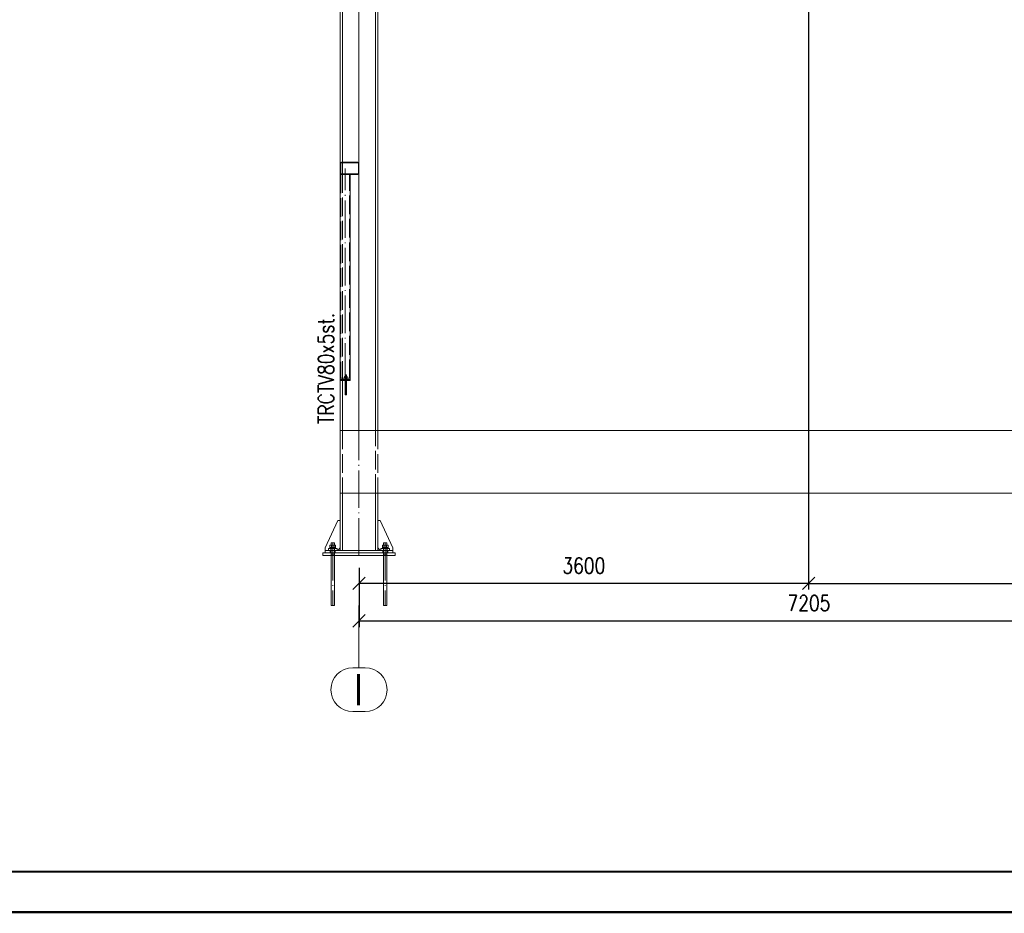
# Paper-space layout 'Layout1' of a CAD drawing. Extents: x -2 to 1380, y -36 to 422.
# Tile 14 of 58: x 655 to 813, y 0 to 143. Entities that reach past the tile are written whole.
import ezdxf
from ezdxf.enums import TextEntityAlignment as Align

# ---------------------------------------------------------------- set-up
doc = ezdxf.new("R2010")
doc.units = 0
for name, pattern in [('ACAD_ISO02W100', [15, 12, -3]), ('ACAD_ISO04W100', [30.5, 24, -3, 0.5, -3]), ('HP_01_CER_B', [8, 5, -1, 1, -1])]:
    doc.linetypes.add(name, pattern=pattern)
doc.layers.get('0').update_dxf_attribs({"linetype": 'CONTINUOUS'})
doc.layers.get('DEFPOINTS').update_dxf_attribs({"color": 132, "linetype": 'CONTINUOUS'})
doc.layers.add('RAMECEK_HP', color=251, linetype='CONTINUOUS')
for name, color, linetype, lineweight in [('SS_1.ET-HALA_TaO-DODAVKA_STAVEBNI', 9, 'CONTINUOUS', 13), ('SS_1.ET-HALA_TaO-KCE_LEMOVANI', 9, 'CONTINUOUS', 13), ('SS_1.ET-HALA_TaO-PODLAHA', 9, 'CONTINUOUS', 13), ('SS_1.ET-HALA_TaO-PODLITI', 9, 'CONTINUOUS', 13), ('SS_1.ET-HALA_TaO-PRISTAVBA-SLOUP', 9, 'CONTINUOUS', 13), ('SS_1.ET-HALA_TaO-RASTR', 7, 'HP_01_CER_B', 13), ('SS_KOTY', 3, 'CONTINUOUS', 25), ('SS_STAV.OK-POPIS_PROFILU', 9, 'CONTINUOUS', 13)]:
    doc.layers.add(name, color=color, linetype=linetype, lineweight=lineweight)
doc.styles.add('ROMANS', font='romans.shx', dxfattribs={"width": 0.8})
doc.styles.add('romans.shx', font='romans.shx', dxfattribs={"height": 5})
doc.dimstyles.new('A-1_(2.5)_50AS', dxfattribs={"dimtxt": 2.5, "dimasz": 2, "dimexe": 1, "dimexo": 2, "dimgap": 0, "dimtad": 0, "dimdec": 1, "dimlfac": 50, "dimrnd": 1, "dimtxsty": 'ROMANS', "dimblk1": 'OBLIQUE', "dimblk2": 'OBLIQUE', "dimsah": 1, "dimcen": 2, "dimclrd": 256, "dimclre": 256, "dimclrt": 256, "dimadec": 1, "dimazin": 2, "dimtfac": 0.714286, "dimtdec": 1, "dimtmove": 0, "dimatfit": 3, "dimldrblk": 'OPEN', "dimfxl": 1, "dimtvp": 1.142857, "dimtfill": 1, "dimtolj": 1, "dimlwd": -1, "dimlwe": -1, "dimarcsym": 0})

# ---------------------------------------------------------------- blocks, each defined once
blk = doc.blocks.new('*U6')
at = {"layer": 'RAMECEK_HP', "lineweight": 35, "const_width": 0.35}
for points in [[(0, 420), (0, 0), (1188, 0), (1188, 420)], [(6.5, 413.5), (6.5, 6.5), (1181.5, 6.5), (1181.5, 413.5)]]:
    blk.add_lwpolyline(points, close=True, dxfattribs=at)
at = {"layer": 'DEFPOINTS', "style": 'ROMANS', "width": 0.8}
blk.add_attdef('TISK', text='', height=10, dxfattribs=at).set_placement((1188, -33), align=Align.RIGHT)
blk = doc.blocks.new('_Oblique')
at = {"color": 0, "linetype": 'ByBlock', "lineweight": -2}
blk.add_line((-0.5, -0.5), (0.5, 0.5), dxfattribs=at)
blk = doc.blocks.new('*D54')
at = {"layer": 'DEFPOINTS', "color": 0, "transparency": 16777216}
for p in [(781.5, 176.73, 243843.55), (853.6, 57.13, 243827.67), (853.6, 52.66)]:
    blk.add_point(p, dxfattribs=at)
at = {"layer": 'SS_KOTY', "transparency": 16777216}
for p, q in [((781.5, 174.73), (781.5, 51.66)), ((853.6, 55.13), (853.6, 51.66)), ((781.5, 52.66), (853.6, 52.66))]:
    blk.add_line(p, q, dxfattribs=at)
at = {"layer": 'SS_KOTY', "transparency": 16777216, "xscale": 2, "yscale": 2, "zscale": 2, "rotation": 180}
blk.add_blockref('_Oblique', (781.5, 52.66), dxfattribs=at)
at = {"layer": 'SS_KOTY', "transparency": 16777216, "xscale": 2, "yscale": 2, "zscale": 2}
blk.add_blockref('_Oblique', (853.6, 52.66), dxfattribs=at)
at = {"layer": 'SS_KOTY', "transparency": 16777216, "insert": (817.55, 55.51), "char_height": 2.5, "attachment_point": 5, "style": 'ROMANS', "bg_fill": 3, "box_fill_scale": 1.1, "bg_fill_color": 256, "bg_fill_true_color": 13158600, "bg_fill_transparency": 0}
blk.add_mtext('\\A1;3605', dxfattribs=at)
blk = doc.blocks.new('_OPEN')
at = {"color": 0, "linetype": 'ByBlock'}
for p, q in [((-1, 0.167), (0, 0)), ((0, 0), (-1, -0.167)), ((0, 0), (-1, 0))]:
    blk.add_line(p, q, dxfattribs=at)
blk = doc.blocks.new('*D55')
at = {"layer": 'DEFPOINTS', "color": 0, "transparency": 16777216}
for p in [(781.5, 176.73, 243843.55), (709.5, 57.13, 243827.67), (709.5, 52.66)]:
    blk.add_point(p, dxfattribs=at)
at = {"layer": 'SS_KOTY', "transparency": 16777216}
for p, q in [((781.5, 174.73), (781.5, 51.66)), ((709.5, 55.13), (709.5, 51.66)), ((781.5, 52.66), (709.5, 52.66))]:
    blk.add_line(p, q, dxfattribs=at)
at = {"layer": 'SS_KOTY', "transparency": 16777216, "xscale": 2, "yscale": 2, "zscale": 2, "rotation": 180}
blk.add_blockref('_Oblique', (709.5, 52.66), dxfattribs=at)
at = {"layer": 'SS_KOTY', "transparency": 16777216, "xscale": 2, "yscale": 2, "zscale": 2}
blk.add_blockref('_Oblique', (781.5, 52.66), dxfattribs=at)
at = {"layer": 'SS_KOTY', "transparency": 16777216, "insert": (745.5, 55.51), "char_height": 2.5, "attachment_point": 5, "style": 'ROMANS', "bg_fill": 3, "box_fill_scale": 1.1, "bg_fill_color": 256, "bg_fill_true_color": 13158600, "bg_fill_transparency": 0}
blk.add_mtext('\\A1;3600', dxfattribs=at)
blk = doc.blocks.new('*D56')
at = {"layer": 'DEFPOINTS', "color": 0, "transparency": 16777216}
for p in [(709.5, 57.13, 243827.67), (853.6, 57.13, 243827.67), (853.6, 46.66)]:
    blk.add_point(p, dxfattribs=at)
at = {"layer": 'SS_KOTY', "transparency": 16777216}
for p, q in [((709.5, 55.13), (709.5, 45.66)), ((853.6, 55.13), (853.6, 45.66)), ((709.5, 46.66), (853.6, 46.66))]:
    blk.add_line(p, q, dxfattribs=at)
at = {"layer": 'SS_KOTY', "transparency": 16777216, "xscale": 2, "yscale": 2, "zscale": 2, "rotation": 180}
blk.add_blockref('_Oblique', (709.5, 46.66), dxfattribs=at)
at = {"layer": 'SS_KOTY', "transparency": 16777216, "xscale": 2, "yscale": 2, "zscale": 2}
blk.add_blockref('_Oblique', (853.6, 46.66), dxfattribs=at)
at = {"layer": 'SS_KOTY', "transparency": 16777216, "insert": (781.55, 49.51), "char_height": 2.5, "attachment_point": 5, "style": 'ROMANS', "bg_fill": 3, "box_fill_scale": 1.1, "bg_fill_color": 256, "bg_fill_true_color": 13158600, "bg_fill_transparency": 0}
blk.add_mtext('\\A1;7205', dxfattribs=at)

psp = doc.layouts.get("Layout1")

# ---------------------------------------------------------------- linework, layer by layer
at = {"layer": 'SS_1.ET-HALA_TaO-DODAVKA_STAVEBNI', "color": 9, "linetype": 'ACAD_ISO04W100', "ltscale": 0.25}
for p, q in [((705.7954, 58.4346), (704.7954, 58.4346)), ((705.2954, 59.1346), (705.2954, 49.1346)), ((705.5654, 57.3346), (705.0254, 57.3346))]:
    psp.add_line(p, q, dxfattribs=at)
at = {"layer": 'SS_1.ET-HALA_TaO-DODAVKA_STAVEBNI', "color": 9, "linetype": 'Continuous', "ltscale": 0.25}
for p, q in [((705.0694, 58.7906), (704.8434, 58.7906)), ((704.8434, 58.7906), (704.8434, 58.3146)), ((705.0459, 59.1346), (705.0254, 59.1346)), ((705.0254, 59.1346), (705.0254, 58.7906)), ((705.1045, 59.1346), (705.0459, 59.1346)), ((705.5214, 58.7906), (705.0694, 58.7906)), ((705.0694, 58.7906), (705.0694, 58.3146)), ((705.1921, 59.1346), (705.1045, 59.1346)), ((705.2954, 59.1346), (705.1921, 59.1346)), ((705.3987, 59.1346), (705.2954, 59.1346)), ((705.4863, 59.1346), (705.3987, 59.1346)), ((705.5448, 59.1346), (705.4863, 59.1346)), ((705.7474, 58.7906), (705.5214, 58.7906)), ((705.5214, 58.7906), (705.5214, 58.3146)), ((705.5654, 59.1346), (705.5448, 59.1346)), ((705.5654, 58.7906), (705.5654, 59.1346)), ((705.7474, 58.3146), (705.7474, 58.7906)), ((704.7954, 58.3146), (704.805, 58.3146)), ((704.7954, 58.3146), (704.7954, 58.2346)), ((704.805, 58.3146), (704.8334, 58.3146)), ((704.8334, 58.3146), (704.8796, 58.3146)), ((704.8796, 58.3146), (704.9418, 58.3146)), ((704.9418, 58.3146), (705.0176, 58.3146)), ((705.0176, 58.3146), (705.104, 58.3146)), ((705.0254, 57.1346), (705.0254, 49.1346)), ((705.104, 58.3146), (705.1978, 58.3146)), ((705.1978, 58.3146), (705.2954, 58.3146)), ((705.2954, 58.3146), (705.3929, 58.3146)), ((705.3929, 58.3146), (705.4867, 58.3146)), ((705.4867, 58.3146), (705.5732, 58.3146)), ((705.5654, 49.1346), (705.5654, 57.1346)), ((705.5732, 58.3146), (705.6489, 58.3146)), ((705.6489, 58.3146), (705.7111, 58.3146)), ((705.7111, 58.3146), (705.7573, 58.3146)), ((705.7573, 58.3146), (705.7858, 58.3146)), ((705.7858, 58.3146), (705.7954, 58.3146)), ((705.7954, 58.2346), (705.7954, 58.3146)), ((705.0254, 49.1346), (705.0306, 49.1346)), ((705.0306, 49.1346), (705.0459, 49.1346)), ((705.0459, 49.1346), (705.0709, 49.1346)), ((705.0709, 49.1346), (705.1045, 49.1346)), ((705.1045, 49.1346), (705.1454, 49.1346)), ((705.1454, 49.1346), (705.1921, 49.1346)), ((705.1921, 49.1346), (705.2427, 49.1346)), ((705.2427, 49.1346), (705.2954, 49.1346)), ((705.2954, 49.1346), (705.3481, 49.1346)), ((705.3481, 49.1346), (705.3987, 49.1346)), ((705.3987, 49.1346), (705.4454, 49.1346)), ((705.4454, 49.1346), (705.4863, 49.1346)), ((705.4863, 49.1346), (705.5199, 49.1346)), ((705.5199, 49.1346), (705.5448, 49.1346)), ((705.5448, 49.1346), (705.5602, 49.1346)), ((705.5602, 49.1346), (705.5654, 49.1346))]:
    psp.add_line(p, q, dxfattribs=at)
at = {"layer": 'SS_1.ET-HALA_TaO-DODAVKA_STAVEBNI', "color": 9, "linetype": 'ACAD_ISO02W100', "ltscale": 0.25}
for p, q in [((705.0254, 58.2346), (705.0254, 57.5346)), ((705.0254, 57.5346), (705.0254, 57.1346)), ((705.5654, 57.5346), (705.5654, 58.2346)), ((705.5654, 57.1346), (705.5654, 57.5346))]:
    psp.add_line(p, q, dxfattribs=at)
at = {"layer": 'SS_1.ET-HALA_TaO-KCE_LEMOVANI', "color": 5, "linetype": 'Continuous', "ltscale": 0.25}
for p, q in [((706.4954, 119.9346), (706.4954, 118.3346)), ((706.5954, 118.3346), (706.5954, 119.9346)), ((706.4954, 118.1346), (706.6954, 118.1346)), ((706.4954, 118.1346), (706.4954, 85.5347)), ((706.4954, 85.5346), (706.4954, 85.3346))]:
    psp.add_line(p, q, dxfattribs=at)
at = {"layer": 'SS_1.ET-HALA_TaO-KCE_LEMOVANI', "color": 9, "linetype": 'ACAD_ISO04W100', "ltscale": 0.25}
for p, q in [((707.2954, 85.1346), (707.2954, 119.1346)), ((707.6354, 85.7346), (707.1554, 85.7346)), ((707.6354, 85.7346), (707.1554, 85.7346)), ((707.3954, 86.0546), (707.3954, 82.8546)), ((707.3954, 86.0546), (707.3954, 82.8546)), ((707.5154, 85.1346), (707.2754, 85.1346)), ((707.5154, 85.1346), (707.2754, 85.1346))]:
    psp.add_line(p, q, dxfattribs=at)
at = {"layer": 'SS_1.ET-HALA_TaO-KCE_LEMOVANI', "color": 9, "linetype": 'ACAD_ISO02W100', "ltscale": 0.25}
for p, q in [((706.5954, 118.1346), (706.5954, 85.5347)), ((707.1554, 85.5846), (707.16, 85.5846)), ((707.1554, 85.5846), (707.1554, 85.5347)), ((707.16, 85.5846), (707.1737, 85.5846)), ((707.1737, 85.5846), (707.1958, 85.5846)), ((707.2859, 85.7846), (707.1764, 85.7846)), ((707.1764, 85.7846), (707.1764, 85.5846)), ((707.1958, 85.5846), (707.2257, 85.5846)), ((707.2257, 85.5846), (707.262, 85.5846)), ((707.262, 85.5846), (707.3035, 85.5846)), ((707.2845, 86.0546), (707.2754, 86.0546)), ((707.2754, 86.0546), (707.2754, 85.7846)), ((707.2754, 85.5346), (707.2754, 85.3346)), ((707.2754, 85.3346), (707.2754, 85.1346)), ((707.3105, 86.0546), (707.2845, 86.0546)), ((707.5049, 85.7846), (707.2859, 85.7846)), ((707.2859, 85.7846), (707.2859, 85.5846)), ((707.3035, 85.5846), (707.3486, 85.5846)), ((707.3495, 86.0546), (707.3105, 86.0546)), ((707.3486, 85.5846), (707.3954, 85.5846)), ((707.3954, 86.0546), (707.3495, 86.0546)), ((707.4413, 86.0546), (707.3954, 86.0546)), ((707.3954, 85.5846), (707.4422, 85.5846)), ((707.4802, 86.0546), (707.4413, 86.0546)), ((707.4422, 85.5846), (707.4872, 85.5846)), ((707.5062, 86.0546), (707.4802, 86.0546)), ((707.4872, 85.5846), (707.5287, 85.5846)), ((707.6144, 85.7846), (707.5049, 85.7846)), ((707.5049, 85.7846), (707.5049, 85.5846)), ((707.5154, 86.0546), (707.5062, 86.0546)), ((707.5154, 85.7846), (707.5154, 86.0546)), ((707.5154, 85.3346), (707.5154, 85.5346)), ((707.5154, 85.1346), (707.5154, 85.3346)), ((707.5287, 85.5846), (707.5651, 85.5846)), ((707.5651, 85.5846), (707.5949, 85.5846)), ((707.5949, 85.5846), (707.6171, 85.5846)), ((707.6144, 85.5846), (707.6144, 85.7846)), ((707.6171, 85.5846), (707.6308, 85.5846)), ((707.6308, 85.5846), (707.6354, 85.5846)), ((707.6354, 85.5347), (707.6354, 85.5846))]:
    psp.add_line(p, q, dxfattribs=at)
at = {"layer": 'SS_1.ET-HALA_TaO-KCE_LEMOVANI', "color": 3, "linetype": 'ACAD_ISO02W100', "ltscale": 0.25}
for p, q in [((707.2554, 85.5346), (707.2554, 85.3346)), ((707.5354, 85.3346), (707.5354, 85.5346))]:
    psp.add_line(p, q, dxfattribs=at)
at = {"layer": 'SS_1.ET-HALA_TaO-KCE_LEMOVANI', "color": 9, "linetype": 'Continuous', "ltscale": 0.25}
for p, q in [((707.2754, 85.1346), (707.2754, 82.8546)), ((707.5154, 82.8546), (707.5154, 85.1346)), ((707.2754, 82.8546), (707.2777, 82.8546)), ((707.2777, 82.8546), (707.2845, 82.8546)), ((707.2845, 82.8546), (707.2956, 82.8546)), ((707.2956, 82.8546), (707.3105, 82.8546)), ((707.3105, 82.8546), (707.3287, 82.8546)), ((707.3287, 82.8546), (707.3495, 82.8546)), ((707.3495, 82.8546), (707.372, 82.8546)), ((707.372, 82.8546), (707.3954, 82.8546)), ((707.3954, 82.8546), (707.4188, 82.8546)), ((707.4188, 82.8546), (707.4413, 82.8546)), ((707.4413, 82.8546), (707.4621, 82.8546)), ((707.4621, 82.8546), (707.4802, 82.8546)), ((707.4802, 82.8546), (707.4952, 82.8546)), ((707.4952, 82.8546), (707.5062, 82.8546)), ((707.5062, 82.8546), (707.5131, 82.8546)), ((707.5131, 82.8546), (707.5154, 82.8546))]:
    psp.add_line(p, q, dxfattribs=at)
at = {"layer": 'SS_1.ET-HALA_TaO-KCE_LEMOVANI', "color": 5, "linetype": 'Continuous', "ltscale": 0.25}
for centre, start, end in [((706.6954, 119.9346), 90, 180), ((706.6954, 118.3346), 180, 270)]:
    psp.add_arc(centre, 0.2, start, end, dxfattribs=at)
at = {"layer": 'SS_1.ET-HALA_TaO-KCE_LEMOVANI', "color": 5, "linetype": 'Continuous', "ltscale": 0.25, "extrusion": (1.16415e-11, -4.82202e-12, -1)}
psp.add_arc((-706.6954, 119.9346, 0), 0.1, 0, 90, dxfattribs=at)
at = {"layer": 'SS_1.ET-HALA_TaO-KCE_LEMOVANI', "color": 5, "linetype": 'Continuous', "ltscale": 0.25, "extrusion": (-2.91038e-11, -1.20551e-11, -1)}
psp.add_arc((-706.6954, 118.3346, 0), 0.1, 270, 0, dxfattribs=at)
at = {"layer": 'SS_1.ET-HALA_TaO-PODLAHA', "ltscale": 0.25}
psp.add_line((706.4954, 77.1346), (706.4954, 67.1346), dxfattribs=at)
at = {"layer": 'SS_1.ET-HALA_TaO-PODLITI', "ltscale": 0.25}
for p, q in [((706.4954, 85.3346), (706.4954, 85.1346)), ((703.6954, 57.5346), (703.6954, 57.1346))]:
    psp.add_line(p, q, dxfattribs=at)
at = {"layer": 'SS_1.ET-HALA_TaO-PRISTAVBA-SLOUP', "color": 5, "linetype": 'Continuous', "ltscale": 0.25}
for p, q in [((706.4954, 166.7346), (706.4954, 119.9346)), ((706.8754, 161.3346), (706.8754, 120.1346)), ((706.8754, 120.0346), (706.8754, 118.2346)), ((706.4954, 118.3346), (706.4954, 118.1346)), ((706.4954, 85.1346), (706.4954, 77.1346)), ((706.8754, 85.1346), (706.8754, 77.1346)), ((706.4954, 67.1346), (706.4954, 57.9347)), ((706.8754, 67.1346), (706.8754, 57.9347)), ((706.0954, 62.7346), (704.0954, 58.3346)), ((706.4954, 62.7346), (706.0954, 62.7346)), ((704.0954, 58.3346), (704.0954, 57.9346)), ((704.0954, 57.9346), (704.0954, 57.5346)), ((705.9954, 58.2346), (704.5954, 58.2346)), ((704.5954, 58.2346), (704.5954, 57.9346)), ((705.9954, 57.9346), (705.9954, 58.2346)), ((706.0954, 57.9346), (706.4954, 58.3346))]:
    psp.add_line(p, q, dxfattribs=at)
at = {"layer": 'SS_1.ET-HALA_TaO-PRISTAVBA-SLOUP', "color": 9, "linetype": 'ACAD_ISO02W100', "ltscale": 0.25}
for p, q in [((706.8754, 120.1346), (706.8754, 120.0346)), ((706.8754, 118.2346), (706.8754, 85.1346)), ((706.8754, 77.1346), (706.8754, 67.1346))]:
    psp.add_line(p, q, dxfattribs=at)
at = {"layer": 'SS_1.ET-HALA_TaO-PRISTAVBA-SLOUP', "color": 3, "linetype": 'ACAD_ISO02W100', "ltscale": 0.25}
for p, q in [((704.8954, 57.9346), (704.8954, 57.5346)), ((704.9954, 58.2346), (704.9954, 57.9346)), ((705.5954, 57.9346), (705.5954, 58.2346)), ((705.6954, 57.5346), (705.6954, 57.9346))]:
    psp.add_line(p, q, dxfattribs=at)
at = {"layer": 'SS_1.ET-HALA_TaO-RASTR', "linetype": 'ACAD_ISO04W100', "ltscale": 0.25}
for p, q in [((709.4954, 44.1346), (709.4954, 44.1356)), ((709.4954, 44.1356), (709.4954, 39.1356))]:
    psp.add_line(p, q, dxfattribs=at)
at = {"layer": 'SS_1.ET-HALA_TaO-RASTR', "linetype": 'Continuous', "ltscale": 0.25}
for p, q in [((710.4954, 39.1356), (708.4954, 39.1356)), ((708.4954, 32.1356), (710.4954, 32.1356))]:
    psp.add_line(p, q, dxfattribs=at)
for centre, start, end in [((708.4954, 35.6356), 90, 270), ((710.4954, 35.6356), 270, 90)]:
    psp.add_arc(centre, 3.5, start, end, dxfattribs=at)

# ---------------------------------------------------------------- block references
at = {"layer": 'RAMECEK_HP'}
psp.add_blockref('*U6', (0, 0), dxfattribs=at)

# ---------------------------------------------------------------- texts
at = {"layer": 'SS_1.ET-HALA_TaO-RASTR', "color": 7, "style": 'romans.shx'}
psp.add_text('I', height=5, dxfattribs=at).set_placement((708.5525, 33.1356))
at = {"layer": 'SS_STAV.OK-POPIS_PROFILU', "color": 9, "style": 'romans.shx', "width": 0.8}
psp.add_text('TRCTV80x5st.', height=2.5, rotation=90, dxfattribs=at).set_placement((705.4744, 78.1623))

# ---------------------------------------------------------------- next in the draw order: dimensions: what is measured, and where the dimension line sits
at = {"layer": 'SS_KOTY'}
dim = psp.add_linear_dim(base=(853.5954, 52.6556), p1=(781.4954, 176.7346, 243843.5468), p2=(853.5954, 57.1346, 243827.6668), dimstyle='A-1_(2.5)_50AS', dxfattribs=at)
dim.commit()
dim.dimension.update_dxf_attribs({"geometry": '*D54', "text_midpoint": (817.5454, 55.5127)})

# ---------------------------------------------------------------- next in the draw order: dimensions: what is measured, and where the dimension line sits
dim = psp.add_linear_dim(base=(709.4954, 52.6556), p1=(781.4954, 176.7346, 243843.5468), p2=(709.4954, 57.1346, 243827.6668), dimstyle='A-1_(2.5)_50AS', override={"dimtmove": 1}, dxfattribs=at)
dim.commit()
dim.dimension.update_dxf_attribs({"geometry": '*D55', "text_midpoint": (745.4954, 55.5127)})

# ---------------------------------------------------------------- next in the draw order: linework, layer by layer
at = {"layer": 'SS_1.ET-HALA_TaO-DODAVKA_STAVEBNI', "color": 9, "linetype": 'ACAD_ISO04W100', "ltscale": 0.25}
psp.add_line((714.1954, 58.4346), (713.1954, 58.4346), dxfattribs=at)
at = {"layer": 'SS_1.ET-HALA_TaO-DODAVKA_STAVEBNI', "color": 9, "linetype": 'Continuous', "ltscale": 0.25}
for p, q in [((713.4694, 58.7906), (713.2434, 58.7906)), ((713.2434, 58.7906), (713.2434, 58.3146)), ((713.4459, 59.1346), (713.4254, 59.1346)), ((713.4254, 59.1346), (713.4254, 58.7906)), ((713.5045, 59.1346), (713.4459, 59.1346)), ((713.9214, 58.7906), (713.4694, 58.7906)), ((713.4694, 58.7906), (713.4694, 58.3146)), ((713.5921, 59.1346), (713.5045, 59.1346)), ((713.6954, 59.1346), (713.5921, 59.1346)), ((713.7987, 59.1346), (713.6954, 59.1346)), ((713.8863, 59.1346), (713.7987, 59.1346)), ((713.9448, 59.1346), (713.8863, 59.1346)), ((714.1474, 58.7906), (713.9214, 58.7906)), ((713.9214, 58.7906), (713.9214, 58.3146)), ((713.9654, 59.1346), (713.9448, 59.1346)), ((713.9654, 58.7906), (713.9654, 59.1346)), ((714.1474, 58.3146), (714.1474, 58.7906)), ((713.1954, 58.3146), (713.205, 58.3146)), ((713.1954, 58.3146), (713.1954, 58.2346)), ((713.205, 58.3146), (713.2334, 58.3146)), ((713.2334, 58.3146), (713.2796, 58.3146)), ((713.2796, 58.3146), (713.3418, 58.3146)), ((713.3418, 58.3146), (713.4176, 58.3146)), ((713.4176, 58.3146), (713.504, 58.3146)), ((713.504, 58.3146), (713.5978, 58.3146)), ((713.5978, 58.3146), (713.6954, 58.3146)), ((713.6954, 58.3146), (713.7929, 58.3146)), ((713.7929, 58.3146), (713.8867, 58.3146)), ((713.8867, 58.3146), (713.9732, 58.3146)), ((713.9732, 58.3146), (714.0489, 58.3146)), ((714.0489, 58.3146), (714.1111, 58.3146)), ((714.1111, 58.3146), (714.1573, 58.3146)), ((714.1573, 58.3146), (714.1858, 58.3146)), ((714.1858, 58.3146), (714.1954, 58.3146)), ((714.1954, 58.2346), (714.1954, 58.3146))]:
    psp.add_line(p, q, dxfattribs=at)
at = {"layer": 'SS_1.ET-HALA_TaO-KCE_LEMOVANI', "color": 5, "linetype": 'Continuous', "ltscale": 0.25}
for p, q in [((709.2954, 120.1346), (706.6954, 120.1346)), ((706.6954, 120.0346), (709.2954, 120.0346)), ((709.3954, 119.9346), (709.3954, 118.3346)), ((709.4954, 118.3346), (709.4954, 119.9346)), ((709.2954, 118.2346), (706.6954, 118.2346)), ((706.6954, 118.1346), (709.2954, 118.1346)), ((708.0954, 85.5347), (708.0954, 118.1346)), ((708.0954, 85.5346), (706.4954, 85.5346)), ((706.4954, 85.3346), (708.0954, 85.3346)), ((708.0954, 85.3346), (708.0954, 85.5346))]:
    psp.add_line(p, q, dxfattribs=at)
at = {"layer": 'SS_1.ET-HALA_TaO-KCE_LEMOVANI', "color": 9, "linetype": 'ACAD_ISO02W100', "ltscale": 0.25}
psp.add_line((707.9954, 85.5347), (707.9954, 118.1346), dxfattribs=at)
at = {"layer": 'SS_1.ET-HALA_TaO-KCE_LEMOVANI', "color": 5, "linetype": 'Continuous', "ltscale": 0.25}
for centre, start, end in [((709.2954, 119.9346), 0, 90), ((709.2954, 118.3346), 270, 0)]:
    psp.add_arc(centre, 0.2, start, end, dxfattribs=at)
at = {"layer": 'SS_1.ET-HALA_TaO-KCE_LEMOVANI', "color": 5, "linetype": 'Continuous', "ltscale": 0.25, "extrusion": (-4.82208e-12, -1.16415e-11, -1)}
psp.add_arc((-709.2954, 119.9346, 0), 0.1, 90, 180, dxfattribs=at)
at = {"layer": 'SS_1.ET-HALA_TaO-KCE_LEMOVANI', "color": 5, "linetype": 'Continuous', "ltscale": 0.25, "extrusion": (1.20552e-11, -2.91038e-11, -1)}
psp.add_arc((-709.2954, 118.3346, 0), 0.1, 180, 270, dxfattribs=at)
at = {"layer": 'SS_1.ET-HALA_TaO-PODLAHA', "ltscale": 0.25}
for p, q in [((850.5954, 77.1346), (706.4954, 77.1346)), ((706.4954, 67.1346), (850.5954, 67.1346))]:
    psp.add_line(p, q, dxfattribs=at)
at = {"layer": 'SS_1.ET-HALA_TaO-PODLITI', "ltscale": 0.25}
for p, q in [((708.0954, 85.1346), (708.0954, 85.3346)), ((706.4954, 85.1346), (708.0954, 85.1346))]:
    psp.add_line(p, q, dxfattribs=at)
at = {"layer": 'SS_1.ET-HALA_TaO-PRISTAVBA-SLOUP', "color": 5, "linetype": 'Continuous', "ltscale": 0.25}
for p, q in [((712.1154, 77.1346), (712.1154, 161.3346)), ((712.4954, 161.3346), (712.4954, 77.1346)), ((712.1154, 57.9347), (712.1154, 67.1346)), ((712.4954, 67.1346), (712.4954, 57.9347)), ((712.8954, 62.7346), (712.4954, 62.7346)), ((714.8954, 58.3346), (712.8954, 62.7346)), ((714.8954, 57.9346), (704.0954, 57.9346)), ((712.4954, 58.3346), (712.8954, 57.9346)), ((714.3954, 58.2346), (712.9954, 58.2346)), ((712.9954, 58.2346), (712.9954, 57.9346)), ((714.3954, 57.9346), (714.3954, 58.2346)), ((714.8954, 57.9346), (714.8954, 58.3346))]:
    psp.add_line(p, q, dxfattribs=at)
at = {"layer": 'SS_1.ET-HALA_TaO-PRISTAVBA-SLOUP', "color": 9, "linetype": 'ACAD_ISO02W100', "ltscale": 0.25}
for p, q in [((712.1154, 67.1346), (712.1154, 77.1346)), ((712.4954, 77.1346), (712.4954, 67.1346))]:
    psp.add_line(p, q, dxfattribs=at)
at = {"layer": 'SS_1.ET-HALA_TaO-PRISTAVBA-SLOUP', "color": 3, "linetype": 'ACAD_ISO02W100', "ltscale": 0.25}
for p, q in [((713.3954, 58.2346), (713.3954, 57.9346)), ((713.9954, 57.9346), (713.9954, 58.2346))]:
    psp.add_line(p, q, dxfattribs=at)
at = {"layer": 'SS_1.ET-HALA_TaO-RASTR', "linetype": 'ACAD_ISO04W100', "ltscale": 0.25}
psp.add_line((709.4954, 77.1346), (709.4954, 373.4596), dxfattribs=at)

# ---------------------------------------------------------------- next in the draw order: dimensions: what is measured, and where the dimension line sits
at = {"layer": 'SS_KOTY'}
dim = psp.add_linear_dim(base=(853.5954, 46.6556), p1=(709.4954, 57.1346, 243827.6668), p2=(853.5954, 57.1346, 243827.6668), dimstyle='A-1_(2.5)_50AS', dxfattribs=at)
dim.commit()
dim.dimension.update_dxf_attribs({"geometry": '*D56', "text_midpoint": (781.5454, 49.5127)})

# ---------------------------------------------------------------- next in the draw order: linework, layer by layer
at = {"layer": 'SS_1.ET-HALA_TaO-DODAVKA_STAVEBNI', "color": 9, "linetype": 'ACAD_ISO04W100', "ltscale": 0.25}
for p, q in [((713.6954, 59.1346), (713.6954, 49.1346)), ((713.9654, 57.3346), (713.4254, 57.3346))]:
    psp.add_line(p, q, dxfattribs=at)
at = {"layer": 'SS_1.ET-HALA_TaO-DODAVKA_STAVEBNI', "color": 9, "linetype": 'ACAD_ISO02W100', "ltscale": 0.25}
for p, q in [((713.4254, 58.2346), (713.4254, 57.5346)), ((713.4254, 57.5346), (713.4254, 57.1346)), ((713.9654, 57.5346), (713.9654, 58.2346)), ((713.9654, 57.1346), (713.9654, 57.5346))]:
    psp.add_line(p, q, dxfattribs=at)
at = {"layer": 'SS_1.ET-HALA_TaO-DODAVKA_STAVEBNI', "color": 9, "linetype": 'Continuous', "ltscale": 0.25}
for p, q in [((713.4254, 57.1346), (713.4254, 49.1346)), ((713.9654, 49.1346), (713.9654, 57.1346)), ((713.4254, 49.1346), (713.4306, 49.1346)), ((713.4306, 49.1346), (713.4459, 49.1346)), ((713.4459, 49.1346), (713.4709, 49.1346)), ((713.4709, 49.1346), (713.5045, 49.1346)), ((713.5045, 49.1346), (713.5454, 49.1346)), ((713.5454, 49.1346), (713.5921, 49.1346)), ((713.5921, 49.1346), (713.6427, 49.1346)), ((713.6427, 49.1346), (713.6954, 49.1346)), ((713.6954, 49.1346), (713.7481, 49.1346)), ((713.7481, 49.1346), (713.7987, 49.1346)), ((713.7987, 49.1346), (713.8454, 49.1346)), ((713.8454, 49.1346), (713.8863, 49.1346)), ((713.8863, 49.1346), (713.9199, 49.1346)), ((713.9199, 49.1346), (713.9448, 49.1346)), ((713.9448, 49.1346), (713.9602, 49.1346)), ((713.9602, 49.1346), (713.9654, 49.1346))]:
    psp.add_line(p, q, dxfattribs=at)
at = {"layer": 'SS_1.ET-HALA_TaO-PODLITI', "ltscale": 0.25}
for p, q in [((715.2954, 57.5346), (703.6954, 57.5346)), ((703.6954, 57.1346), (715.2954, 57.1346)), ((715.2954, 57.1346), (715.2954, 57.5346))]:
    psp.add_line(p, q, dxfattribs=at)
at = {"layer": 'SS_1.ET-HALA_TaO-PRISTAVBA-SLOUP', "color": 9, "linetype": 'ACAD_ISO04W100', "ltscale": 0.25}
psp.add_line((709.4954, 57.1346), (709.4954, 342.9346), dxfattribs=at)
at = {"layer": 'SS_1.ET-HALA_TaO-PRISTAVBA-SLOUP', "color": 3, "linetype": 'ACAD_ISO02W100', "ltscale": 0.25}
for p, q in [((713.2954, 57.9346), (713.2954, 57.5346)), ((714.0954, 57.5346), (714.0954, 57.9346))]:
    psp.add_line(p, q, dxfattribs=at)
at = {"layer": 'SS_1.ET-HALA_TaO-PRISTAVBA-SLOUP', "color": 5, "linetype": 'Continuous', "ltscale": 0.25}
psp.add_line((714.8954, 57.5346), (714.8954, 57.9346), dxfattribs=at)
at = {"layer": 'SS_1.ET-HALA_TaO-RASTR', "linetype": 'ACAD_ISO04W100', "ltscale": 0.25}
psp.add_line((709.4954, 49.1346), (709.4954, 44.1346), dxfattribs=at)

doc.saveas('drawing.dxf')
